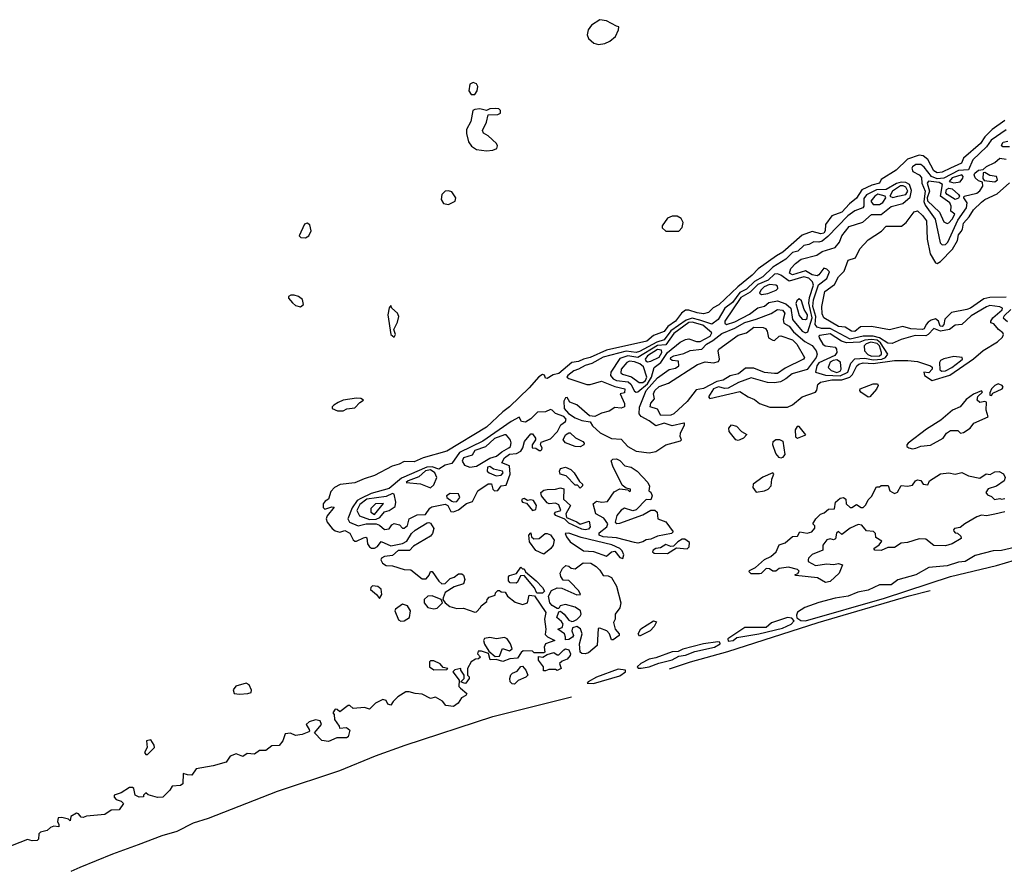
# Model space of a CAD drawing. Extents: x 2895860 to 3052244, y 542080 to 918683.
# Tile 2 of 133: x 3004518 to 3010503, y 554223 to 559398. Entities that reach past the tile are written whole.
import ezdxf

# ---------------------------------------------------------------- set-up
doc = ezdxf.new("R2010")
doc.units = 0

msp = doc.modelspace()

# ---------------------------------------------------------------- linework, layer by layer
at = {"layer": '0CON05XD'}
for points in [[(3008037.3, 559247.3), (3008075, 559251.9), (3008105, 559267.1), (3008138.8, 559295), (3008157.5, 559335), (3008160, 559355), (3008145, 559357.5), (3008085, 559391.2), (3008045, 559397.5), (3007993.3, 559365), (3007973.3, 559335), (3007966.7, 559305), (3007975, 559282.5), (3008007.5, 559255), (3008037.3, 559247.3)], [(3007285, 558942.9), (3007299.1, 558965), (3007302.3, 558992.3), (3007295, 559007.1), (3007275, 559015.7), (3007254.2, 559005), (3007247.8, 558965), (3007263.1, 558943.1), (3007285, 558942.9)], [(3007355, 558600), (3007395, 558604.2), (3007418.8, 558615), (3007421.7, 558631.7), (3007416, 558645), (3007365, 558692), (3007337.3, 558707.3), (3007330.8, 558725), (3007356, 558775), (3007365, 558820), (3007425, 558820.8), (3007440.8, 558829.2), (3007440.8, 558845), (3007430, 558855), (3007412.1, 558857.9), (3007375, 558855.8), (3007355, 558846.7), (3007314.1, 558855.9), (3007285, 558851.2), (3007273.3, 558845), (3007260.5, 558779.5), (3007235, 558730), (3007234.2, 558705), (3007245.7, 558655.7), (3007265, 558630), (3007295, 558608.8), (3007355, 558600)], [(3010505.7, 558784.3), (3010428.8, 558731.2), (3010384.2, 558685.8), (3010358.5, 558645), (3010254.5, 558555.5), (3010242, 558525), (3010175.6, 558495), (3010125, 558470.9), (3010095, 558467.3), (3010075, 558478.9), (3010038.3, 558548.3), (3010010.4, 558570.4), (3009985, 558574.5), (3009915, 558549.4), (3009845.8, 558484.2), (3009755, 558426.2), (3009743.8, 558405), (3009697.5, 558392.5), (3009636.2, 558363.8), (3009605, 558313.8), (3009561.7, 558278.3), (3009515, 558227.1), (3009454.7, 558205.3), (3009416.6, 558153.4), (3009414.1, 558115), (3009405, 558100), (3009387.3, 558097.3), (3009335, 558111.2), (3009275, 558087.9), (3009157.5, 557985), (3009117.4, 557962.6), (3009007.1, 557882.9), (3008970.5, 557845), (3008883.6, 557773.6), (3008768.1, 557665), (3008733.9, 557646.1), (3008705, 557618.6), (3008675, 557610.9), (3008635, 557616.5), (3008585, 557633.1), (3008565, 557631.9), (3008540.8, 557615), (3008503.5, 557565), (3008456.9, 557533.1), (3008435, 557503.1), (3008371.2, 557478.8), (3008329.2, 557445), (3008085, 557389.5), (3007985, 557344.7), (3007944.6, 557335.4), (3007915, 557320.5), (3007875, 557313.5), (3007795, 557247.1), (3007760.9, 557239.1), (3007725, 557217.5), (3007715, 557220), (3007708.3, 557238.3), (3007695, 557242.5), (3007673, 557227), (3007615, 557160), (3007496.2, 557045), (3007455.6, 557014.4), (3007355, 556920.8), (3007115, 556776), (3006970, 556735), (3006915, 556710), (3006855, 556712.5), (3006824, 556696), (3006782.5, 556685), (3006675, 556627.1), (3006611.7, 556608.3), (3006555, 556583.1), (3006466.1, 556573.9), (3006432.5, 556555), (3006409.3, 556530.7), (3006395.8, 556484.2), (3006375, 556472.5), (3006363.8, 556455), (3006363.6, 556433.6), (3006373.6, 556423.6), (3006415, 556436.7), (3006430, 556435), (3006386.9, 556383.1), (3006382, 556365), (3006388, 556345), (3006418, 556305), (3006435, 556292), (3006465, 556283.8), (3006495, 556293.3), (3006525, 556277.5), (3006545, 556236.7), (3006555, 556228.8), (3006565, 556228), (3006608.3, 556248.3), (3006622.5, 556252.5), (3006628.3, 556248.3), (3006632, 556212), (3006643.6, 556193.6), (3006656.4, 556186.4), (3006675, 556186.7), (3006694.1, 556195.9), (3006715, 556226.7), (3006775, 556201.2), (3006845, 556214.2), (3006871.4, 556228.6), (3006899.4, 556275), (3006921.9, 556295), (3006995, 556339.4), (3007005, 556342.5), (3007015, 556337.5), (3007035.6, 556305), (3007026.9, 556275), (3007015, 556260), (3006912.5, 556197.5), (3006887.5, 556172.5), (3006817.9, 556172.1), (3006785, 556142), (3006735, 556136.2), (3006717.5, 556125), (3006713.3, 556115), (3006723.8, 556095), (3006745, 556082), (3006785, 556078.8), (3006855, 556055.8), (3006895, 556054.4), (3006965, 555999.4), (3006989.1, 556000.9), (3007007.2, 556022.8), (3007014.6, 556045.4), (3007025, 556044), (3007065.5, 555985.5), (3007085, 555970), (3007105, 555971.2), (3007135, 556001.2), (3007159.7, 556010.4), (3007185, 556030), (3007205, 556030), (3007215, 556022.5), (3007223.3, 555995), (3007215, 555970), (3007159.3, 555950.7), (3007105, 555917.5), (3007092.5, 555885), (3007090, 555875), (3007103.6, 555853.6), (3007132.3, 555832.3), (3007175, 555820), (3007215, 555822.5), (3007285, 555797.5), (3007295, 555800), (3007320, 555825), (3007323.3, 555836.7), (3007358.3, 555861.7), (3007360, 555875), (3007371.7, 555888.3), (3007408.3, 555901.7), (3007410, 555915), (3007425, 555930), (3007435, 555930), (3007445, 555920), (3007468.3, 555918.3), (3007482.5, 555895), (3007529.1, 555859.1), (3007575, 555844), (3007603.8, 555855), (3007615, 555900), (3007647.5, 555897.5), (3007715.8, 555795), (3007707.5, 555755), (3007716.2, 555695), (3007711.4, 555661.4), (3007726.8, 555646.8), (3007770, 555625), (3007713.8, 555605), (3007706.2, 555585), (3007710, 555555), (3007705, 555550), (3007645, 555550), (3007635, 555560), (3007578.3, 555561.7), (3007566.7, 555553.3), (3007545, 555517.5), (3007497, 555513), (3007455, 555497.5), (3007415, 555510), (3007378.3, 555508.3), (3007367, 555547), (3007325, 555560), (3007305, 555560), (3007300, 555545), (3007320, 555525), (3007307, 555513), (3007288.3, 555511.7), (3007262.5, 555495), (3007240, 555455), (3007240, 555415), (3007250, 555405), (3007250, 555395), (3007230, 555365), (3007223, 555363), (3007200, 555375), (3007220, 555395), (3007220, 555415), (3007200, 555445), (3007200, 555455), (3007163.6, 555446.4), (3007150, 555435), (3007190, 555385), (3007187.5, 555345), (3007197.5, 555335), (3007237, 555303), (3007229.3, 555290.7), (3007203.6, 555276.4), (3007182.5, 555245), (3007155, 555223.8), (3007109.3, 555229.3), (3007087.5, 555257.5), (3007045, 555280), (3007015, 555273.3), (3006965, 555298.8), (3006922.3, 555302.3), (3006885, 555313.3), (3006865, 555312.5), (3006816.4, 555283.6), (3006787.5, 555255), (3006775, 555232.5), (3006755, 555237.5), (3006745, 555260), (3006725, 555267.5), (3006680, 555245), (3006645, 555207.5), (3006615, 555217.5), (3006545, 555212.5), (3006525, 555230), (3006515, 555230), (3006465, 555192.5), (3006447, 555207), (3006435, 555207.5), (3006422.5, 555185), (3006430, 555175), (3006432.5, 555145), (3006460, 555105), (3006461.7, 555091.7), (3006505, 555096.7), (3006525, 555080), (3006515, 555040), (3006505, 555033.3), (3006445, 555033.3), (3006395, 555011.2), (3006355, 555016.7), (3006310, 555065), (3006352.5, 555115), (3006345, 555136.7), (3006317, 555143), (3006278.3, 555131.7), (3006260, 555115), (3006277.5, 555085), (3006280, 555075), (3006275, 555070), (3006235, 555053.3), (3006195, 555047.5), (3006165, 555062.5), (3006131.7, 555058.3), (3006117.5, 555015), (3006095, 554987.5), (3006050, 554985), (3006015, 554957.5), (3005975, 554957.5), (3005945, 554933.8), (3005901.7, 554938.3), (3005875, 554920), (3005834.1, 554935.9), (3005798.3, 554921.7), (3005773.9, 554886.1), (3005695, 554863.8), (3005590, 554845), (3005565, 554807.5), (3005538.3, 554808.3), (3005512.5, 554817.5), (3005510, 554755), (3005496.7, 554743.3), (3005445, 554740), (3005430, 554715), (3005387.7, 554672.3), (3005355, 554671.2), (3005298.3, 554688.3), (3005285, 554700), (3005270, 554685), (3005270, 554675), (3005245, 554672.5), (3005220, 554685), (3005212.5, 554725), (3005205, 554732.5), (3005185, 554732.5), (3005135, 554700), (3005092.5, 554685), (3005093.3, 554673.3), (3005105, 554660), (3005135, 554650), (3005150, 554635), (3005123.6, 554596.4), (3005075, 554594), (3005035, 554567.5), (3004925, 554558.8), (3004905, 554550), (3004891.2, 554551.2), (3004875, 554572.5), (3004863.6, 554576.4), (3004830, 554555), (3004825, 554530), (3004815, 554540), (3004775, 554550), (3004753, 554547), (3004747.5, 554525), (3004757, 554507), (3004756.7, 554493.3), (3004725, 554497.5), (3004705, 554490), (3004685, 554471.2), (3004645, 554460), (3004635, 554450), (3004631.7, 554418.3), (3004625, 554410), (3004595, 554407.5), (3004565, 554416.7), (3004415, 554357.5)], [(3010515, 558728.7), (3010422.2, 558665), (3010394.3, 558625), (3010311.7, 558545), (3010285.3, 558484.7), (3010225, 558482.1), (3010135.3, 558434.7), (3010095, 558431.5), (3010059.6, 558445), (3010015, 558500.9), (3009995, 558516.8), (3009965, 558518.2), (3009945.6, 558504.4), (3009940.6, 558495), (3009946.1, 558476.1), (3009985.4, 558455), (3009998.8, 558438.8), (3010001.8, 558405), (3010021.5, 558355), (3010012.8, 558292.8), (3010021.4, 558271.4), (3010082.5, 558185), (3010112.5, 558042.5), (3010125, 558029.6)], [(3010535, 558624.5), (3010494.2, 558625), (3010485.6, 558635), (3010495, 558654.3), (3010525, 558658.5)], [(3010125, 558029.6), (3010145, 558031.1), (3010159.1, 558045), (3010221.1, 558178.9), (3010272.4, 558255), (3010277.5, 558285), (3010256.9, 558315), (3010259.2, 558325), (3010335, 558343.5), (3010353.2, 558356.8), (3010373.1, 558385), (3010369.5, 558409.5), (3010345, 558418.6), (3010325, 558436), (3010318.6, 558455), (3010324.2, 558465), (3010345, 558483.3), (3010375, 558488), (3010395, 558506.2), (3010445, 558529.2), (3010475, 558555.4), (3010515, 558549.6)], [(3010445, 558412.3), (3010461.9, 558425), (3010455, 558444.2), (3010415, 558451.4), (3010385, 558470), (3010375, 558467.5), (3010373, 558433), (3010380, 558420), (3010445, 558412.3)], [(3008345, 556765.4), (3008385, 556774.5), (3008445, 556813.9), (3008535, 556838.8), (3008541.2, 556845), (3008532.5, 556865), (3008535.6, 556885), (3008560, 556935), (3008560, 556945), (3008555, 556945.8), (3008485, 556930), (3008434.8, 556945.2), (3008385, 556929.2), (3008345, 556960.5), (3008296.4, 556986.4), (3008283.2, 557003.2), (3008286, 557044), (3008325.6, 557145), (3008395, 557220.7), (3008465, 557271.8), (3008505, 557280.4), (3008524.5, 557295), (3008522.2, 557322.2), (3008485, 557327.1), (3008474.6, 557334.6), (3008475.8, 557345), (3008495, 557355.9), (3008555, 557368.5), (3008592.9, 557387.1), (3008665, 557394.6), (3008693.3, 557425), (3008732, 557448), (3008785, 557491.6), (3008865, 557523.7), (3008925, 557558.4), (3008995, 557577.9), (3009085, 557611.6), (3009123.3, 557636.7), (3009155, 557632), (3009168.8, 557615), (3009158.7, 557575), (3009163.4, 557553.4), (3009195, 557534.5), (3009221.2, 557501.2), (3009291.1, 557441.1), (3009335, 557417.3), (3009360, 557385), (3009365.8, 557365), (3009358.6, 557345), (3009305, 557272.2), (3009213.8, 557246.2), (3009175.2, 557214.8), (3009142.4, 557197.6), (3009105, 557191.4), (3009064, 557193.9), (3008965, 557221.6), (3008886.7, 557193.3), (3008825, 557158.8), (3008805, 557156.6), (3008765, 557167.2), (3008736.1, 557155), (3008704.4, 557105), (3008712.5, 557095), (3008895, 557137.3), (3008945, 557105.4), (3008985, 557090.4), (3009014.5, 557064.5), (3009077.2, 557042.7), (3009185, 557043.2), (3009215, 557057.3), (3009274.3, 557105.7), (3009354.2, 557135), (3009363.6, 557146.4), (3009369.1, 557180.9), (3009385, 557194.1), (3009455, 557209.3), (3009515, 557208.4), (3009563.8, 557226.2), (3009579.4, 557240.6), (3009606.3, 557295), (3009617.9, 557305), (3009645, 557313.4), (3009705, 557308.4), (3009835, 557326.1), (3009917.1, 557327.1), (3009975, 557320.8), (3010053.3, 557295), (3010065, 557285.7), (3010065, 557274.4), (3010045, 557251.9), (3010014.3, 557255), (3010018.6, 557235), (3010065, 557206), (3010172.2, 557237.8), (3010315, 557337.1), (3010375, 557387.1), (3010460.9, 557439.1), (3010492.5, 557467.5), (3010498, 557485), (3010494, 557495), (3010467.5, 557515), (3010439.3, 557549.3), (3010420, 557555), (3010420, 557565), (3010433.3, 557585), (3010488.8, 557635), (3010491.2, 557645), (3010475, 557653.1), (3010415, 557660.4), (3010395, 557653.5), (3010302.2, 557597.8), (3010245, 557546), (3010205, 557540.4), (3010170.5, 557515), (3010114.2, 557504.2), (3010075, 557520.7), (3010040, 557485), (3010025, 557477.3), (3009960.6, 557479.3), (3009875.7, 557454.3), (3009820.9, 557429.1), (3009795, 557431.6), (3009745, 557464.6), (3009705, 557474.4), (3009645, 557474.6), (3009565, 557457.2), (3009445, 557521.3), (3009391.7, 557521.7), (3009365, 557529.6), (3009353.8, 557545), (3009357.9, 557595), (3009339.6, 557655), (3009342.1, 557695), (3009373.5, 557786.5), (3009425, 557824.6), (3009441.1, 557865), (3009425, 557881.8), (3009405, 557887.1), (3009375, 557846.7), (3009365, 557841.3), (3009335, 557848.2), (3009295, 557872.5), (3009215, 557847.1), (3009197.7, 557857.7), (3009206, 557885), (3009233.1, 557917), (3009268.3, 557941.7), (3009363.3, 557966.7), (3009395, 557988.3), (3009475, 558012.9), (3009501.1, 558045), (3009515, 558083.3), (3009559.9, 558140.1), (3009643.7, 558166.3), (3009695, 558213.1), (3009755, 558214.1), (3009815, 558262.9), (3009885, 558280), (3009930, 558320), (3009938.9, 558358.9), (3009925.7, 558395.7), (3009905, 558407.4), (3009875, 558411), (3009847.8, 558402.1), (3009785, 558364.8), (3009725, 558364.3), (3009665, 558333.1), (3009648.1, 558311.9), (3009648.4, 558265), (3009643.3, 558255), (3009594.1, 558235.9), (3009551.7, 558205), (3009429.7, 558080.3), (3009395, 558052.1), (3009375, 558045.3), (3009345, 558047.3), (3009315, 558031.2), (3009285, 558024.6), (3009248.1, 557992), (3009215, 557982), (3009175, 557942.2), (3009095, 557893.3), (3009035.4, 557835), (3008983.7, 557806.3), (3008935, 557759.2), (3008895, 557740.4), (3008850.3, 557679.6), (3008804.8, 557645), (3008764.5, 557575), (3008725, 557546.5), (3008651.4, 557571.4), (3008605, 557582.9), (3008568.3, 557571.7), (3008475, 557507.9), (3008435, 557453), (3008391.8, 557438.2), (3008285, 557381.7), (3008265, 557376), (3008205, 557383.1), (3008063.7, 557346.3), (3007995, 557307.6), (3007955, 557297.2), (3007915, 557273), (3007886.3, 557263.7), (3007850, 557235), (3007844.4, 557225), (3007856.4, 557216.4), (3007965, 557180.8), (3007985, 557181.1), (3008055, 557202), (3008135, 557168.2), (3008195.5, 557155), (3008195, 557130), (3008167.5, 557125), (3008193.5, 557065), (3008194.4, 557045), (3008175, 557036.9), (3008135, 557041.1), (3008100.8, 557019.2), (3008055, 557007.2), (3008015, 556985.6), (3007981.2, 556991.2), (3007905, 557056.7), (3007862.7, 557072.7), (3007845, 557102.5), (3007835, 557100), (3007825, 557080), (3007828.6, 557035), (3007854, 557004), (3007895, 556978.1), (3007935, 556962), (3007985, 556953.8), (3008000.5, 556930.5), (3008046.5, 556886.5), (3008115, 556852.9), (3008175, 556848.5), (3008214.6, 556804.6), (3008265, 556776), (3008345, 556765.4)], [(3009595, 557503.5), (3009575, 557504.5), (3009535, 557529.5), (3009495, 557533.5), (3009406.7, 557585), (3009395, 557610), (3009393.8, 557655), (3009411.2, 557745), (3009471.1, 557788.9), (3009495.6, 557835), (3009529.7, 557870.3), (3009553.4, 557936.6), (3009598.5, 557951.4), (3009623.8, 558005), (3009675, 558059.4), (3009756.6, 558113.4), (3009785, 558142.9), (3009877.8, 558142.2), (3009905.4, 558164.6), (3009955, 558229.2), (3009975, 558235.8), (3010005, 558208.6), (3010028.9, 558175), (3010034.1, 558064.1), (3010052, 557975), (3010085, 557920), (3010095, 557916.7), (3010115, 557928), (3010187.6, 558002.3), (3010218.1, 558055), (3010225, 558090), (3010240.5, 558109.5), (3010249.1, 558125), (3010255, 558160.8), (3010289.6, 558200.4), (3010315, 558241.9), (3010365, 558289.4), (3010385, 558305.6), (3010460.2, 558339.8), (3010535, 558406.7)], [(3010155, 558158.6), (3010165, 558163.1), (3010185, 558184.6), (3010201.4, 558215), (3010177.8, 558235), (3010179.3, 558265), (3010172.4, 558285), (3010115.3, 558325), (3010126.7, 558396.8), (3010107.8, 558407.8), (3010042.7, 558417.3), (3010034.8, 558405), (3010047.4, 558355), (3010033.2, 558315), (3010036.5, 558296.5), (3010108.5, 558228.5), (3010135, 558168.9), (3010155, 558158.6)], [(3010195, 558407.1), (3010235, 558412.5), (3010251.5, 558435), (3010253.3, 558445), (3010244.5, 558454.5), (3010185, 558437.6), (3010168.1, 558415), (3010195, 558407.1)], [(3007125, 558274.2), (3007165.8, 558294.2), (3007170, 558315), (3007145, 558351.4), (3007125, 558357.8), (3007105, 558355.7), (3007084.2, 558335), (3007080.8, 558305), (3007095, 558281.2), (3007125, 558274.2)], [(3009825, 558317.1), (3009855, 558324.8), (3009905.2, 558335), (3009915.4, 558355), (3009905, 558380.5), (3009888.3, 558388.3), (3009872.3, 558387.7), (3009823.9, 558355), (3009806.7, 558325), (3009825, 558317.1)], [(3010205, 558305.4), (3010154.7, 558335), (3010146.4, 558345), (3010150.7, 558365), (3010165, 558374.7), (3010185, 558370.4), (3010224.4, 558335), (3010230, 558325), (3010225, 558313.3), (3010205, 558305.4)], [(3009705, 558274), (3009745, 558274.3), (3009765, 558285.9), (3009783.6, 558315), (3009778.6, 558325), (3009735, 558337), (3009715.8, 558325), (3009690.8, 558295), (3009705, 558274)], [(3008525, 558112.5), (3008545.6, 558134.5), (3008550.6, 558165), (3008539.3, 558189.3), (3008515, 558204.2), (3008485, 558202.9), (3008455, 558192), (3008423.3, 558145), (3008422.7, 558132.7), (3008445, 558113.3), (3008525, 558112.5)], [(3006255, 558072.5), (3006276.2, 558085), (3006290.8, 558115), (3006280.9, 558150.9), (3006265, 558160.6), (3006250, 558155), (3006218, 558085), (3006227.5, 558075), (3006255, 558072.5)], [(3009295, 557493.8), (3009309.1, 557500.9), (3009335.3, 557585), (3009315.1, 557675), (3009319.6, 557710.4), (3009342.6, 557785), (3009337.4, 557805), (3009315, 557826.4), (3009285, 557834.8), (3009195, 557808.6), (3009145, 557845.2), (3009125, 557853), (3009105, 557851.6), (3009067.8, 557815), (3009005, 557788.4), (3008958.7, 557741.3), (3008900.5, 557709.5), (3008804.8, 557564.8), (3008805, 557552.5), (3008815, 557545.4), (3008865, 557560.8), (3008955, 557608.2), (3009005, 557645.9), (3009045, 557656.5), (3009071.3, 557678.7), (3009125, 557688.4), (3009175, 557671.4), (3009204.8, 557645), (3009215.8, 557575), (3009274, 557505), (3009295, 557493.8)], [(3009027.9, 557727.9), (3009065, 557733.8), (3009116.7, 557755), (3009126.2, 557765), (3009125, 557777.5), (3009114.2, 557784.2), (3009075, 557787.6), (3009043.4, 557775), (3009022, 557755), (3009015.6, 557735), (3009027.9, 557727.9)], [(3006225, 557653.3), (3006243.3, 557666.7), (3006237.7, 557697.7), (3006212.5, 557715), (3006187, 557723), (3006167, 557723), (3006152.5, 557715), (3006152.5, 557705), (3006176.1, 557676.1), (3006195, 557661.2), (3006225, 557653.3)], [(3009295, 557575.4), (3009305, 557582.2), (3009306.3, 557605), (3009286, 557636), (3009269.1, 557689.1), (3009255, 557701.2), (3009240.9, 557689.1), (3009236.2, 557673.8), (3009255, 557600.8), (3009275, 557578.5), (3009295, 557575.4)], [(3010515, 557711.5), (3010415, 557708.5), (3010379.1, 557700.9), (3010297.5, 557645), (3010275, 557635.6), (3010181.5, 557618.5), (3010141.3, 557578.7), (3010136.1, 557545), (3010125, 557532.3), (3010112.4, 557535), (3010102.9, 557565), (3010085, 557579.6), (3010058.2, 557571.8), (3010040.7, 557559.3), (3010026.9, 557545), (3010015, 557518.6), (3010005.3, 557514.7), (3009935, 557519.4), (3009885, 557534.2), (3009805, 557514), (3009695, 557534), (3009629.5, 557530.5), (3009595, 557503.5)], [(3006795, 557467.5), (3006802.5, 557485), (3006792.5, 557515), (3006815, 557560), (3006823.3, 557595), (3006813.9, 557613.9), (3006780, 557645), (3006775, 557660), (3006763, 557647), (3006756.7, 557605), (3006773.3, 557485), (3006795, 557467.5)], [(3010542.9, 557637.1), (3010502.3, 557597.7), (3010496.7, 557585), (3010523, 557563)], [(3008265, 557133.8), (3008275, 557135.4), (3008334.6, 557185), (3008358.1, 557225), (3008375, 557283.5), (3008415, 557315.2), (3008455, 557374.8), (3008532.4, 557437.6), (3008564.3, 557455), (3008585, 557459.1), (3008632.5, 557442.5), (3008655, 557443), (3008714.6, 557475), (3008725.6, 557495), (3008670.6, 557540.6), (3008605, 557560.4), (3008585, 557558.5), (3008495, 557491.1), (3008445, 557421.8), (3008395, 557417), (3008275, 557345.5), (3008215, 557354.6), (3008165, 557338.2), (3008111.2, 557255), (3008108.4, 557235), (3008125.1, 557215.1), (3008144.9, 557204.9), (3008216.6, 557196.6), (3008232.1, 557182.1), (3008255, 557139.6), (3008265, 557133.8)], [(3008415, 556993.1), (3008395, 557030), (3008350, 557045), (3008355, 557067.5), (3008376.4, 557093.6), (3008370.6, 557125), (3008379.5, 557145), (3008405, 557168.8), (3008461.1, 557188.9), (3008638.3, 557301.7), (3008685, 557317.8), (3008735, 557312.5), (3008765, 557321.2), (3008772, 557335), (3008763.8, 557385), (3008767.5, 557395), (3008885, 557480), (3008936, 557494), (3008981.3, 557528.7), (3009036.7, 557526.7), (3009050.3, 557520.4), (3009061.4, 557505), (3009070, 557465), (3009095, 557449.4), (3009105, 557448.6), (3009134.3, 557475), (3009145, 557476.1), (3009215, 557453.2), (3009242.1, 557425), (3009288.8, 557345), (3009282.5, 557335), (3009170.1, 557279.9), (3009125, 557248.1), (3009107, 557247), (3009045.8, 557254.2), (3008980.5, 557280.5), (3008930.3, 557279.7), (3008886.2, 557245), (3008836.4, 557233.6), (3008795, 557206.9), (3008755, 557199.6), (3008675, 557155.7), (3008630.7, 557149.3), (3008575, 557077.8), (3008495, 557001.9), (3008475, 556994.6), (3008415, 556993.1)], [(3009505, 557233.6), (3009550.8, 557255), (3009569.5, 557310.5), (3009593.5, 557336.5), (3009655, 557340.4), (3009705, 557329.8), (3009757.5, 557335), (3009781.3, 557345), (3009794.2, 557365), (3009750.8, 557435), (3009729.5, 557449.5), (3009694.9, 557454.9), (3009655, 557449.6), (3009625, 557438.4), (3009543.4, 557433.4), (3009513.4, 557443.4), (3009445, 557488.7), (3009380.9, 557479.1), (3009376, 557475), (3009378.1, 557465), (3009398.8, 557425), (3009414.8, 557414.8), (3009475, 557408), (3009483.6, 557395), (3009485.2, 557374.8), (3009472.5, 557357.5), (3009375, 557313.3), (3009362.6, 557295), (3009355.6, 557255), (3009415, 557237.1), (3009505, 557233.6)], [(3008335, 557318.2), (3008355, 557322), (3008405, 557346.6), (3008421.5, 557375), (3008419, 557389), (3008395, 557392.8), (3008333.9, 557355), (3008320.7, 557335), (3008323.7, 557323.7), (3008335, 557318.2)], [(3009695, 557352.2), (3009745, 557354.4), (3009755.8, 557364.2), (3009755.7, 557375), (3009743.3, 557415), (3009730.5, 557430.5), (3009692, 557438), (3009663, 557427), (3009650, 557415), (3009652.4, 557385), (3009672.9, 557362.9), (3009695, 557352.2)], [(3009485, 557254.5), (3009505, 557261.1), (3009511, 557275), (3009506.5, 557316.5), (3009485, 557331), (3009463, 557327), (3009445, 557315.7), (3009431.6, 557285), (3009450.3, 557265), (3009485, 557254.5)], [(3010122.2, 557262.2), (3010145, 557264.5), (3010184.5, 557285), (3010236.5, 557325), (3010248.2, 557335), (3010245.8, 557345), (3010195, 557350.8), (3010135, 557336.7), (3010115, 557326.2), (3010109.6, 557315), (3010110.8, 557270.8), (3010122.2, 557262.2)], [(3008305, 557192), (3008321.9, 557205), (3008329.8, 557225), (3008308.8, 557288.8), (3008287.1, 557307.1), (3008255, 557317.9), (3008225, 557322.7), (3008208, 557315), (3008174.7, 557275), (3008171.7, 557251.7), (3008183, 557243), (3008236.9, 557226.9), (3008282.7, 557192.7), (3008305, 557192)], [(3009675, 557104), (3009630, 557135), (3009624, 557145), (3009626.7, 557155), (3009705, 557185.8), (3009732.5, 557185), (3009736.2, 557175), (3009725, 557153.3), (3009685, 557106.7), (3009675, 557104)], [(3010425, 557114), (3010432.5, 557127.5), (3010490, 557155), (3010495.8, 557165), (3010490, 557175), (3010465, 557185.4), (3010444.7, 557175.3), (3010425.8, 557155), (3010415, 557130), (3010413.8, 557115), (3010425, 557114)], [(3006450.8, 557020.8), (3006485, 557021.4), (3006507, 557033), (3006555, 557039.2), (3006585, 557070.8), (3006607.5, 557085), (3006592.5, 557095), (3006565, 557098.6), (3006485, 557086), (3006455, 557071.2), (3006427.5, 557055), (3006417.5, 557045), (3006417.5, 557035), (3006450.8, 557020.8)], [(3009945, 556789.1), (3009965, 556793.9), (3009995, 556805.4), (3010055, 556812.5), (3010130.8, 556855), (3010151.1, 556885), (3010175, 556901.8), (3010220.8, 556900.8), (3010236, 556886), (3010255, 556888.6), (3010296.2, 556915), (3010317.1, 556945), (3010404, 556985), (3010391.5, 557025), (3010395, 557074), (3010385, 557077.9), (3010355, 557072.1), (3010337.3, 557085), (3010341.8, 557108.2), (3010371.2, 557135), (3010365, 557143.3), (3010315, 557121.1), (3010270.8, 557089.2), (3010235, 557044.6), (3010186.9, 557025), (3010117.8, 556965), (3010030.5, 556909.5), (3009918.2, 556825), (3009910.4, 556815), (3009911.2, 556805), (3009923.3, 556795), (3009945, 556789.1)], [(3006735, 556300.6), (3006765, 556303.6), (3006781.1, 556328.9), (3006795, 556337.1), (3006827.1, 556327.1), (3006845, 556307.5), (3006855, 556308.8), (3006875.8, 556325), (3006886, 556364), (3006935, 556389.5), (3006985, 556391.6), (3007011.3, 556428.7), (3007023.5, 556436.5), (3007105, 556454.1), (3007120, 556445), (3007138.8, 556408.8), (3007155, 556408), (3007185, 556420), (3007235, 556457.8), (3007270, 556470), (3007302, 556535), (3007365, 556578.2), (3007385, 556576.4), (3007393.6, 556545), (3007405, 556535.3), (3007425, 556536.6), (3007445.6, 556564.4), (3007475, 556569.2), (3007498.5, 556635), (3007496.3, 556686.3), (3007449.5, 556705), (3007465, 556735.8), (3007495, 556757.4), (3007538.1, 556761.9), (3007563.9, 556776.1), (3007576.9, 556795), (3007586.2, 556835), (3007625, 556881.4), (3007635, 556881.2), (3007654.3, 556855), (3007654.2, 556845), (3007633.9, 556813.9), (3007632.5, 556795), (3007655, 556794.3), (3007675, 556780), (3007685, 556778.8), (3007691.2, 556785), (3007693.8, 556795), (3007684, 556815), (3007688.7, 556831.3), (3007745, 556851.6), (3007786.7, 556895), (3007807.2, 556935), (3007836.7, 556955), (3007840.4, 556970.4), (3007826.4, 556986.4), (3007775, 557004.7), (3007755.5, 557025.5), (3007745, 557028.2), (3007714.6, 557014.6), (3007665, 557012.5), (3007625, 556971.7), (3007592.7, 556952.7), (3007568.1, 556955), (3007555, 556982), (3007505, 556955.3), (3007333.8, 556836.2), (3007192.4, 556767.6), (3007145, 556700.4), (3007105, 556691.4), (3007065, 556666.7), (3007025, 556680.4), (3006992.5, 556677.5), (3006839, 556611), (3006765, 556548.1), (3006655, 556518.8), (3006591.1, 556488.9), (3006570.2, 556475), (3006538.9, 556431.1), (3006512.9, 556365), (3006522, 556345), (3006575, 556322.8), (3006625, 556334.8), (3006684.6, 556334.6), (3006705.8, 556325.8), (3006735, 556300.6)], [(3008885, 556840), (3008870, 556845), (3008830, 556895), (3008827.5, 556915), (3008843.9, 556936.1), (3008875, 556926.7), (3008906.2, 556896.2), (3008937, 556877), (3008916.7, 556855), (3008895, 556843.8), (3008885, 556840)], [(3009245, 556853.8), (3009296.7, 556875), (3009255, 556925.6), (3009244.3, 556925), (3009231.2, 556905), (3009233, 556863), (3009245, 556853.8)], [(3007255, 556678.2), (3007295, 556683.6), (3007375, 556732.3), (3007415.5, 556745), (3007448.2, 556771.8), (3007491.9, 556795), (3007500.9, 556805), (3007505.7, 556825.7), (3007502.4, 556842.4), (3007489.7, 556859.7), (3007475, 556874.2), (3007465, 556875.5), (3007405, 556852.2), (3007348.7, 556801.3), (3007285, 556779.1), (3007269.2, 556750.8), (3007215.4, 556735), (3007206.7, 556715), (3007221.5, 556691.4), (3007255, 556678.2)], [(3007925, 556802.9), (3007895, 556803.8), (3007835, 556826.2), (3007822.5, 556845), (3007835, 556874), (3007855, 556887.8), (3007865, 556886.7), (3007897.2, 556857.2), (3007941.2, 556835), (3007948.8, 556825), (3007946.2, 556815), (3007925, 556802.9)], [(3009145, 556733.8), (3009135, 556736.7), (3009115, 556762.5), (3009096.7, 556815), (3009097.5, 556835), (3009115, 556847.5), (3009137, 556847), (3009156.1, 556836.1), (3009168, 556755), (3009155, 556736.7), (3009145, 556733.8)], [(3008275, 556217.5), (3008255, 556220), (3008145, 556249.2), (3008065, 556255.6), (3008040, 556265), (3008039.5, 556280.5), (3008086.7, 556315), (3008092.5, 556335), (3008068.6, 556368.6), (3008020, 556395), (3008003.8, 556455), (3008025, 556472.5), (3008056.4, 556466.4), (3008090.7, 556469.3), (3008131.7, 556528.3), (3008165, 556547.5), (3008215, 556540), (3008225, 556530), (3008230, 556535), (3008230, 556545), (3008205, 556550), (3008180, 556570), (3008122.5, 556685), (3008113.3, 556716.7), (3008123, 556727), (3008145, 556730), (3008165, 556720), (3008195.9, 556685.9), (3008235, 556678.6), (3008272, 556655), (3008336.7, 556585), (3008347, 556563), (3008342.5, 556535), (3008355, 556527.5), (3008363.3, 556505), (3008355, 556480), (3008325, 556482.5), (3008265, 556420), (3008245, 556413.3), (3008195, 556430), (3008175, 556417.5), (3008147.5, 556385), (3008137.5, 556345), (3008147, 556337), (3008165, 556338.8), (3008305, 556388.8), (3008355, 556416.7), (3008377.7, 556417.7), (3008393.3, 556405), (3008397.5, 556365), (3008445, 556346.7), (3008490, 556285), (3008480, 556275), (3008395, 556258.8), (3008355, 556240), (3008325, 556236.7), (3008305, 556224.5), (3008275, 556217.5)], [(3007415, 556626.4), (3007445, 556630), (3007456.6, 556643.4), (3007453.1, 556655), (3007397.2, 556667.1), (3007375, 556682.9), (3007361.3, 556678.7), (3007360.6, 556655), (3007371.1, 556645), (3007415, 556626.4)], [(3007925, 556550), (3007908.3, 556568.3), (3007895, 556570), (3007840, 556625), (3007802.5, 556635), (3007798.8, 556655), (3007805, 556671.2), (3007835, 556677.5), (3007867.5, 556665), (3007887.5, 556645), (3007921.7, 556591.7), (3007940, 556575), (3007940, 556565), (3007925, 556550)], [(3007015, 556553.8), (3007035, 556571.1), (3007053, 556615), (3007040.6, 556645), (3007015, 556661.9), (3006985, 556656.6), (3006945, 556620), (3006878.8, 556595), (3006867.5, 556585), (3006955, 556577.2), (3007015, 556553.8)], [(3009415, 555977.5), (3009366.4, 556006.4), (3009235, 556020), (3009230, 556025), (3009248.3, 556031.7), (3009256.4, 556046.4), (3009245, 556056.7), (3009190.7, 556070.7), (3009135, 556062.5), (3009115, 556047.5), (3009095, 556047.5), (3009075, 556060), (3009055, 556063.3), (3009025, 556032.5), (3009015, 556030), (3008965, 556030), (3008953, 556043), (3008955, 556050), (3008990.7, 556069.3), (3009045, 556116.7), (3009083.6, 556136.4), (3009116.7, 556163.3), (3009135, 556206.7), (3009170.7, 556219.3), (3009215, 556256.7), (3009245, 556260), (3009260, 556285), (3009305, 556278), (3009333.9, 556286.1), (3009351.7, 556308.3), (3009351.7, 556321.7), (3009340, 556335), (3009356.7, 556365), (3009385, 556393.8), (3009408.3, 556401.7), (3009435, 556423.3), (3009470, 556425), (3009476.2, 556465), (3009505, 556490), (3009525, 556493.3), (3009540, 556485), (3009542.5, 556455), (3009565, 556432.5), (3009576.7, 556433.3), (3009605, 556452.5), (3009633.3, 556433.3), (3009645, 556432.5), (3009660.7, 556449.3), (3009675, 556480), (3009695, 556500), (3009725, 556560), (3009745, 556560), (3009755, 556567.5), (3009797, 556567), (3009806.7, 556535), (3009835, 556518.8), (3009853.9, 556526.1), (3009875, 556567.5), (3009915, 556562.5), (3009945, 556570), (3009962.5, 556595), (3009975, 556602.5), (3009995, 556597.5), (3010010, 556575), (3010038.3, 556571.7), (3010047.5, 556595), (3010115, 556638.8), (3010165, 556643.3), (3010205, 556636.2), (3010245, 556646.7), (3010285, 556626.7), (3010355, 556612), (3010393, 556637), (3010416.4, 556633.6), (3010445, 556650), (3010471.7, 556651.7), (3010497, 556637), (3010507.5, 556615), (3010502.5, 556595), (3010455, 556562.5), (3010403.9, 556546.1), (3010390, 556525), (3010400.7, 556510.7), (3010425, 556500), (3010443, 556483), (3010475, 556487.5), (3010486.4, 556483.6), (3010505, 556487.5)], [(3008995, 556526.2), (3009045, 556534.5), (3009067.5, 556545), (3009085.5, 556565), (3009090, 556605), (3009102, 556635), (3009095, 556643.8), (3009035, 556617.3), (3008975.8, 556575), (3008974.6, 556554.6), (3008995, 556526.2)], [(3007955, 556297.5), (3007935, 556302.5), (3007855, 556337.5), (3007831.7, 556361.7), (3007776.7, 556385), (3007768.8, 556395), (3007772.5, 556405), (3007807.5, 556415), (3007795, 556450), (3007775, 556460), (3007736.4, 556456.4), (3007725, 556461.2), (3007689.2, 556505), (3007686.2, 556525), (3007705, 556538.6), (3007725, 556542.5), (3007775.8, 556544.2), (3007805, 556553.3), (3007825, 556547.5), (3007823.3, 556485), (3007866.7, 556445), (3007837.5, 556395), (3007841.7, 556371.7), (3007905, 556346.7), (3007925, 556332.5), (3007980, 556350), (3007986.1, 556316.1), (3007975, 556302), (3007955, 556297.5)], [(3006645, 556360.8), (3006685, 556361.7), (3006706.8, 556373.2), (3006735, 556407.5), (3006765, 556414.5), (3006800.4, 556439.6), (3006805.1, 556465), (3006794.8, 556514.8), (3006785, 556517.9), (3006745, 556500.8), (3006628.5, 556485), (3006585, 556451.2), (3006566.9, 556415), (3006582.9, 556382.9), (3006645, 556360.8)], [(3007155, 556467), (3007175, 556470), (3007194.5, 556495), (3007185, 556515.5), (3007135, 556518.2), (3007112.2, 556505), (3007114.4, 556495), (3007145, 556472), (3007155, 556467)], [(3007635, 556415.4), (3007655, 556421.8), (3007659.2, 556445), (3007641.5, 556475), (3007625, 556480.4), (3007605, 556476.9), (3007585, 556487.3), (3007571.5, 556485), (3007568.5, 556475), (3007574.5, 556465), (3007599.3, 556459.3), (3007635, 556415.4)], [(3006675, 556391.6), (3006728.7, 556458.7), (3006680, 556455), (3006652.2, 556427.8), (3006652.5, 556405), (3006675, 556391.6)], [(3010505, 556407.5), (3010445, 556393.3), (3010395, 556382.5), (3010365, 556386.7), (3010335, 556376.7), (3010262.5, 556335), (3010235, 556312.5), (3010200, 556305), (3010193, 556297), (3010195, 556290), (3010205, 556280), (3010218.3, 556278.3), (3010238.3, 556258.3), (3010240, 556245), (3010185, 556212.5), (3010145, 556200), (3010075, 556203.3), (3010025, 556240), (3009985, 556244), (3009915, 556220), (3009875, 556216.2), (3009835, 556191.2), (3009795, 556191.2), (3009755, 556172.5), (3009715, 556173.3), (3009710, 556185), (3009743, 556207), (3009758.3, 556228.3), (3009721.7, 556251.7), (3009720, 556275), (3009708.3, 556288.3), (3009665, 556292.5), (3009637, 556327), (3009615, 556330), (3009565, 556308.8), (3009515, 556270), (3009495, 556287.5), (3009483, 556277), (3009476.4, 556243.6), (3009465, 556237.5), (3009445, 556242.5), (3009425, 556237.5), (3009400, 556205), (3009400, 556175), (3009335, 556147.5), (3009312.5, 556125), (3009310, 556115), (3009310, 556105), (3009355, 556080), (3009425, 556091.2), (3009465, 556086.7), (3009495, 556092.5), (3009520, 556085), (3009500, 556035), (3009445, 555983.3), (3009415, 555977.5)], [(3007705, 556150), (3007655, 556172.5), (3007617.5, 556225), (3007612.5, 556265), (3007625, 556280), (3007630, 556255), (3007643.6, 556243.6), (3007675.9, 556244.1), (3007712.5, 556275), (3007725, 556276.2), (3007745, 556267.5), (3007766.7, 556235), (3007760, 556205), (3007747.5, 556185), (3007705, 556150)], [(3008185, 556124.4), (3008189.6, 556145), (3008179.9, 556169.9), (3008165, 556183.8), (3008116.5, 556206.5), (3007930.9, 556250.9), (3007855, 556278), (3007834.1, 556275.9), (3007841.2, 556255), (3007865, 556225.4), (3007945, 556170), (3008005, 556166), (3008085, 556138.1), (3008115, 556164.6), (3008135, 556168.2), (3008165, 556130.4), (3008185, 556124.4)], [(3008455, 556154.2), (3008510.8, 556189.2), (3008575, 556183.1), (3008587.7, 556195), (3008589.8, 556219.8), (3008561.1, 556241.1), (3008545, 556241.8), (3008517.5, 556225), (3008492.3, 556197.7), (3008475, 556195.6), (3008445, 556208), (3008412.5, 556187.5), (3008384.2, 556185), (3008367.8, 556175), (3008364.4, 556165), (3008374.2, 556155), (3008455, 556154.2)], [(3010565, 556191.1), (3010485, 556172.8), (3010435, 556169.5), (3010325, 556141.2), (3010265, 556105.4), (3010225, 556101.4), (3010155, 556079.8), (3010045, 556068.9), (3009965, 556024.1), (3009855, 555993.4), (3009815, 555963.3), (3009745, 555964.2), (3009675, 555931.6), (3009611.8, 555918.2), (3009554.3, 555895), (3009475, 555883.1), (3009375.8, 555855.8), (3009290, 555825), (3009245, 555797.8), (3009239.1, 555779.1), (3009242.4, 555762.4), (3009266.6, 555746.6), (3009295, 555744.6)], [(3009295, 555744.6), (3009775, 555883.2), (3010176.7, 556013.3), (3010455, 556080.9), (3010675, 556145.8)], [(3007662.5, 555912.5), (3007647.5, 555945), (3007585, 556020), (3007561.7, 556018.3), (3007545, 555980), (3007535, 555973.3), (3007500, 555975), (3007488.3, 555988.3), (3007488.3, 556011.7), (3007495, 556020), (3007538.3, 556031.7), (3007565, 556070), (3007575, 556060), (3007585, 556060), (3007591.7, 556041.7), (3007657.7, 555987.7), (3007695, 555947.5), (3007707.5, 555925), (3007695, 555913.3), (3007662.5, 555912.5)], [(3007955, 555543.3), (3007935, 555546), (3007924.2, 555555), (3007921.7, 555605), (3007936.9, 555665), (3007927, 555697), (3007905, 555709.5), (3007878.3, 555701.7), (3007874, 555685), (3007884, 555655), (3007878, 555645), (3007855, 555631.2), (3007835, 555630), (3007836.7, 555645), (3007828.8, 555665), (3007790, 555695), (3007815.9, 555704.1), (3007820.8, 555725), (3007811.1, 555741.1), (3007782.5, 555765), (3007795, 555800), (3007805, 555802.5), (3007828, 555785), (3007855, 555748.8), (3007875, 555740), (3007885, 555742), (3007905, 555751.9), (3007925, 555772.5), (3007930.5, 555785), (3007927.3, 555805), (3007895, 555828.2), (3007835, 555843.3), (3007802.5, 555835), (3007795, 555820), (3007785, 555820), (3007755, 555838.8), (3007741.2, 555855), (3007732.5, 555895), (3007751.4, 555928.6), (3007785, 555946.2), (3007813.4, 555943.4), (3007905, 555901.9), (3007926, 555904), (3007916.8, 555926.8), (3007865, 555982), (3007855, 555990), (3007822.5, 555992.5), (3007807.5, 556015), (3007802.5, 556035), (3007817, 556063), (3007838.3, 556081.7), (3007855, 556077.5), (3007870, 556065), (3007895, 556060), (3007942.7, 556097.3), (3007990, 556095), (3008022.5, 556075), (3008045, 556052.5), (3008065, 556020), (3008095, 556017.5), (3008115, 556007.5), (3008146.2, 555955), (3008172.5, 555855), (3008166.7, 555823.3), (3008137.5, 555785), (3008137.5, 555755), (3008127.5, 555735), (3008136.7, 555695), (3008162.5, 555665), (3008162.5, 555655), (3008125, 555630), (3008115, 555630), (3008103.8, 555665), (3008086.7, 555685), (3008045, 555701.2), (3008035, 555697.5), (3008029.2, 555595), (3007975, 555551.2), (3007955, 555543.3)], [(3006705, 555880), (3006720, 555905), (3006715, 555937.5), (3006695, 555953.3), (3006663, 555957), (3006651.7, 555948.3), (3006650, 555935), (3006686.7, 555905), (3006705, 555880)], [(3007035, 555817.5), (3007055, 555822.5), (3007087.5, 555855), (3007080, 555875), (3007025, 555897.5), (3007000, 555895), (3006977.5, 555875), (3006977.5, 555855), (3007000, 555825), (3007035, 555817.5)], [(3008467.6, 555453.8), (3008595, 555495.5), (3008822.1, 555557.9), (3009370.8, 555735), (3009924.3, 555895.7), (3010052.8, 555929.6)], [(3006835, 555742.5), (3006855, 555743.8), (3006887.5, 555765), (3006893.3, 555805), (3006875.6, 555835.6), (3006845, 555845.8), (3006802.5, 555815), (3006797.5, 555805), (3006821.2, 555751.2), (3006835, 555742.5)], [(3008285, 555652.5), (3008277.5, 555665), (3008293.6, 555696.4), (3008370, 555745), (3008388.3, 555738.3), (3008375, 555710), (3008350, 555685), (3008285, 555652.5)], [(3008825, 555620.5), (3008855, 555624.8), (3008877.3, 555642.7), (3009010, 555665), (3009155, 555699.4), (3009206.9, 555725), (3009225.7, 555745.7), (3009211.9, 555761.9), (3009185, 555764.5), (3009087.8, 555732.2), (3009055, 555703.3), (3008925, 555703.8), (3008821.5, 555635), (3008825, 555620.5)], [(3007408.8, 555528.8), (3007435, 555530), (3007452.5, 555577.5), (3007495, 555563.3), (3007512.5, 555575), (3007502, 555605), (3007481.2, 555635), (3007465, 555642.5), (3007415.7, 555635.7), (3007375, 555644.5), (3007343.1, 555636.9), (3007338, 555625), (3007342.5, 555602.5), (3007370.7, 555560.7), (3007408.8, 555528.8)], [(3008295, 555456.2), (3008345, 555464.8), (3008403.1, 555486.9), (3008485, 555507.1), (3008525, 555529.3), (3008565, 555536.3), (3008620.8, 555559.3), (3008741.9, 555585), (3008775, 555604.5), (3008774.2, 555614.2), (3008762.1, 555617.9), (3008675, 555605.3), (3008548.1, 555572), (3008521.1, 555558.9), (3008485, 555555.9), (3008385, 555519.5), (3008345, 555511.4), (3008292.9, 555485), (3008271.2, 555465), (3008277.7, 555457.7), (3008295, 555456.2)], [(3007715, 555440), (3007701.7, 555441.7), (3007702.5, 555465), (3007672.5, 555505), (3007671.7, 555528.3), (3007697, 555523), (3007725, 555540), (3007765, 555552.5), (3007785, 555537.5), (3007795, 555537.5), (3007825, 555568.8), (3007835, 555573.8), (3007855, 555568.8), (3007866.7, 555545), (3007863.3, 555535), (3007845, 555512.5), (3007815, 555500), (3007800, 555485), (3007810, 555455), (3007785, 555442.5), (3007775, 555450), (3007735, 555450), (3007715, 555440)], [(3007035, 555447.5), (3007115, 555450), (3007120, 555455), (3007091.7, 555461.7), (3007073, 555483), (3007035, 555502.5), (3007015, 555502.5), (3007010, 555495), (3007010, 555465), (3007035, 555447.5)], [(3007525, 555360), (3007511.7, 555361.7), (3007500, 555375), (3007496.7, 555395), (3007504.1, 555415.9), (3007513, 555427), (3007541.7, 555438.3), (3007565, 555467.5), (3007575, 555470), (3007593.8, 555445), (3007606, 555414), (3007595, 555403.3), (3007547.7, 555382.3), (3007525, 555360)], [(3008005, 555363.2), (3008165, 555409.8), (3008200, 555435), (3008200, 555445), (3008155, 555451.8), (3008025, 555402.8), (3007974.2, 555375), (3007966.7, 555365), (3008005, 555363.2)], [(3005855, 555298.8), (3005905, 555303.3), (3005925, 555310), (3005927, 555323), (3005913.3, 555355), (3005895, 555366.7), (3005832.5, 555347.5), (3005816.7, 555325), (3005822.5, 555302.5), (3005855, 555298.8)], [(3004831.8, 554222.8), (3004885, 554247.5), (3005085, 554329.2), (3005240, 554385), (3005385, 554440.8), (3005475, 554467.5), (3005575, 554518), (3005665, 554546), (3006085, 554709.2), (3006464.5, 554835.5), (3006680, 554925), (3006860.6, 554989.4), (3007395, 555163.6), (3007873.1, 555283.4)], [(3005295, 554932.5), (3005337.5, 554975), (3005335, 554990), (3005315, 555022.5), (3005290, 555015), (3005292.5, 554975), (3005277.5, 554945), (3005285, 554932.5), (3005295, 554932.5)]]:
    msp.add_lwpolyline(points, dxfattribs=at)

doc.saveas('drawing.dxf')
